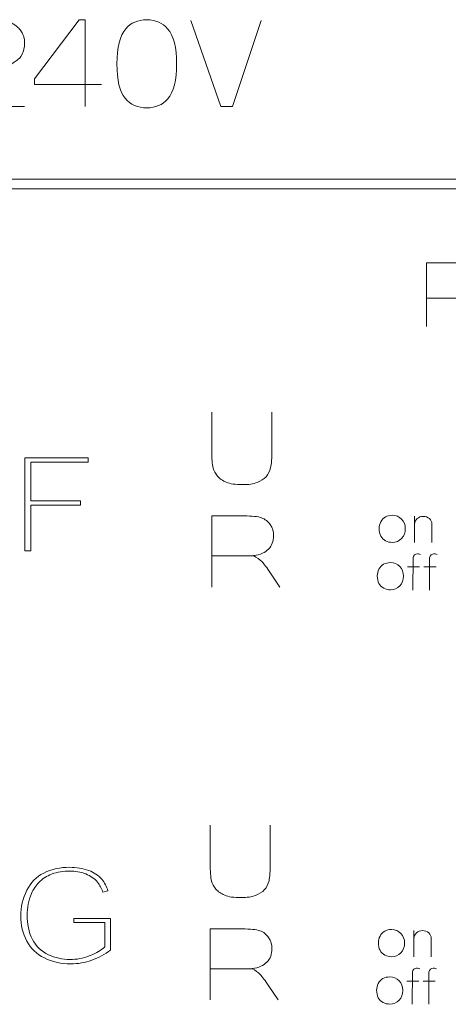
# Model space of a CAD drawing. Header units: millimetres. Extents: x 5 to 192, y 6 to 95.
# Tile 15 of 59: x 41.6 to 48.6, y 51.95 to 68. Entities that reach past the tile are written whole.
import ezdxf

# ---------------------------------------------------------------- set-up
doc = ezdxf.new("R2010")
doc.units = ezdxf.units.MM
doc.header["$MEASUREMENT"] = 0
doc.layers.add('Vrstva 1', color=7, linetype='Continuous')

msp = doc.modelspace()

# ---------------------------------------------------------------- linework, layer by layer
at = {"layer": 'Vrstva 1', "lineweight": 5}
for points, knots in [([(40.719, 67.648), (40.719, 67.648), (40.738, 67.713), (40.738, 67.713), (40.738, 67.713), (40.738, 67.713), (40.755, 67.76), (40.755, 67.76), (40.755, 67.76), (40.755, 67.76), (40.766, 67.783), (40.766, 67.783), (40.766, 67.783), (40.766, 67.783), (40.779, 67.805), (40.779, 67.805), (40.779, 67.805), (40.779, 67.805), (40.792, 67.826), (40.792, 67.826), (40.792, 67.826), (40.792, 67.826), (40.808, 67.847), (40.808, 67.847), (40.808, 67.847), (40.808, 67.847), (40.827, 67.869), (40.827, 67.869), (40.827, 67.869), (40.827, 67.869), (40.854, 67.892), (40.854, 67.892), (40.854, 67.892), (40.854, 67.892), (40.882, 67.912), (40.882, 67.912), (40.882, 67.912), (40.882, 67.912), (40.911, 67.93), (40.911, 67.93), (40.911, 67.93), (40.911, 67.93), (40.941, 67.946), (40.941, 67.946), (40.941, 67.946), (40.941, 67.946), (40.973, 67.959), (40.973, 67.959), (40.973, 67.959), (40.973, 67.959), (41.006, 67.97), (41.006, 67.97), (41.006, 67.97), (41.006, 67.97), (41.039, 67.98), (41.039, 67.98), (41.039, 67.98), (41.039, 67.98), (41.073, 67.987), (41.073, 67.987), (41.073, 67.987), (41.073, 67.987), (41.107, 67.992), (41.107, 67.992), (41.107, 67.992), (41.107, 67.992), (41.141, 67.996), (41.141, 67.996), (41.141, 67.996), (41.141, 67.996), (41.176, 67.998), (41.176, 67.998), (41.176, 67.998), (41.176, 67.998), (41.244, 67.998), (41.244, 67.998), (41.244, 67.998), (41.244, 67.998), (41.312, 67.993), (41.312, 67.993), (41.312, 67.993), (41.312, 67.993), (41.345, 67.988), (41.345, 67.988), (41.345, 67.988), (41.371, 67.983), (41.396, 67.977), (41.422, 67.969), (41.422, 67.969), (41.44, 67.962), (41.458, 67.955), (41.476, 67.948), (41.476, 67.948), (41.476, 67.948), (41.494, 67.938), (41.494, 67.938), (41.494, 67.938), (41.512, 67.928), (41.529, 67.917), (41.546, 67.905), (41.546, 67.905), (41.546, 67.905), (41.576, 67.88), (41.576, 67.88), (41.576, 67.88), (41.594, 67.862), (41.61, 67.844), (41.625, 67.824), (41.625, 67.824), (41.632, 67.813), (41.639, 67.802), (41.646, 67.79), (41.646, 67.79), (41.654, 67.774), (41.662, 67.758), (41.668, 67.741), (41.668, 67.741), (41.668, 67.741), (41.678, 67.706), (41.678, 67.706), (41.678, 67.706), (41.678, 67.706), (41.682, 67.679), (41.682, 67.679), (41.682, 67.679), (41.682, 67.679), (41.684, 67.652), (41.684, 67.652), (41.684, 67.652), (41.684, 67.652), (41.685, 67.626), (41.685, 67.626), (41.685, 67.626), (41.685, 67.626), (41.681, 67.575), (41.681, 67.575), (41.681, 67.575), (41.681, 67.575), (41.672, 67.524), (41.672, 67.524), (41.672, 67.524), (41.672, 67.524), (41.665, 67.497), (41.665, 67.497), (41.665, 67.497), (41.665, 67.497), (41.649, 67.455), (41.649, 67.455), (41.649, 67.455), (41.649, 67.455), (41.621, 67.402), (41.621, 67.402), (41.621, 67.402), (41.607, 67.38), (41.592, 67.367), (41.576, 67.354), (41.576, 67.354), (41.559, 67.34), (41.541, 67.327), (41.516, 67.311), (41.516, 67.311), (41.301, 67.171), (40.986, 67.038), (40.848, 66.89), (40.848, 66.89), (40.834, 66.874), (40.821, 66.858), (40.808, 66.842), (40.808, 66.842), (40.788, 66.817), (40.771, 66.791), (40.755, 66.764), (40.755, 66.764), (40.755, 66.764), (40.728, 66.714), (40.728, 66.714), (40.728, 66.714), (40.728, 66.714), (40.707, 66.663), (40.707, 66.663), (40.707, 66.663), (40.707, 66.663), (40.683, 66.589), (40.683, 66.589), (40.683, 66.589), (40.683, 66.589), (41.685, 66.589), (41.685, 66.589)], [0, 0, 0, 0, 0.021277, 0.021277, 0.021277, 0.021277, 0.042553, 0.042553, 0.042553, 0.042553, 0.06383, 0.06383, 0.06383, 0.06383, 0.085106, 0.085106, 0.085106, 0.085106, 0.106383, 0.106383, 0.106383, 0.106383, 0.12766, 0.12766, 0.12766, 0.12766, 0.148936, 0.148936, 0.148936, 0.148936, 0.170213, 0.170213, 0.170213, 0.170213, 0.191489, 0.191489, 0.191489, 0.191489, 0.212766, 0.212766, 0.212766, 0.212766, 0.234043, 0.234043, 0.234043, 0.234043, 0.255319, 0.255319, 0.255319, 0.255319, 0.276596, 0.276596, 0.276596, 0.276596, 0.297872, 0.297872, 0.297872, 0.297872, 0.319149, 0.319149, 0.319149, 0.319149, 0.340426, 0.340426, 0.340426, 0.340426, 0.361702, 0.361702, 0.361702, 0.361702, 0.382979, 0.382979, 0.382979, 0.382979, 0.404255, 0.404255, 0.404255, 0.404255, 0.425532, 0.425532, 0.425532, 0.425532, 0.446809, 0.446809, 0.446809, 0.446809, 0.468085, 0.468085, 0.468085, 0.468085, 0.489362, 0.489362, 0.489362, 0.489362, 0.510638, 0.510638, 0.510638, 0.510638, 0.531915, 0.531915, 0.531915, 0.531915, 0.553191, 0.553191, 0.553191, 0.553191, 0.574468, 0.574468, 0.574468, 0.574468, 0.595745, 0.595745, 0.595745, 0.595745, 0.617021, 0.617021, 0.617021, 0.617021, 0.638298, 0.638298, 0.638298, 0.638298, 0.659574, 0.659574, 0.659574, 0.659574, 0.680851, 0.680851, 0.680851, 0.680851, 0.702128, 0.702128, 0.702128, 0.702128, 0.723404, 0.723404, 0.723404, 0.723404, 0.744681, 0.744681, 0.744681, 0.744681, 0.765957, 0.765957, 0.765957, 0.765957, 0.787234, 0.787234, 0.787234, 0.787234, 0.808511, 0.808511, 0.808511, 0.808511, 0.829787, 0.829787, 0.829787, 0.829787, 0.851064, 0.851064, 0.851064, 0.851064, 0.87234, 0.87234, 0.87234, 0.87234, 0.893617, 0.893617, 0.893617, 0.893617, 0.914894, 0.914894, 0.914894, 0.914894, 0.93617, 0.93617, 0.93617, 0.93617, 0.957447, 0.957447, 0.957447, 0.957447, 0.978723, 0.978723, 0.978723, 0.978723, 1, 1, 1, 1]), ([(42.675, 66.592), (42.675, 66.592), (42.671, 68.005), (42.671, 68.005), (42.671, 68.005), (42.671, 68.005), (42.573, 68.005), (42.573, 68.005), (42.573, 68.005), (42.573, 68.005), (41.849, 67.042), (41.849, 67.042), (41.849, 67.042), (41.849, 67.042), (41.849, 66.949), (41.849, 66.949), (41.849, 66.949), (41.849, 66.949), (42.939, 66.949), (42.939, 66.949)], [0, 0, 0, 0, 0.2, 0.2, 0.2, 0.2, 0.4, 0.4, 0.4, 0.4, 0.6, 0.6, 0.6, 0.6, 0.8, 0.8, 0.8, 0.8, 1, 1, 1, 1]), ([(43.677, 68.002), (43.823, 68.002), (43.936, 67.954), (44.018, 67.856), (44.018, 67.856), (44.116, 67.742), (44.165, 67.551), (44.165, 67.284), (44.165, 67.284), (44.165, 67.018), (44.115, 66.827), (44.017, 66.711), (44.017, 66.711), (43.936, 66.615), (43.823, 66.567), (43.677, 66.567), (43.677, 66.567), (43.531, 66.567), (43.413, 66.619), (43.324, 66.725), (43.324, 66.725), (43.234, 66.83), (43.19, 67.017), (43.19, 67.287), (43.19, 67.287), (43.19, 67.552), (43.239, 67.742), (43.337, 67.858), (43.337, 67.858), (43.418, 67.954), (43.532, 68.002), (43.677, 68.002)], [0, 0, 0, 0, 0.125, 0.125, 0.125, 0.125, 0.25, 0.25, 0.25, 0.25, 0.375, 0.375, 0.375, 0.375, 0.5, 0.5, 0.5, 0.5, 0.625, 0.625, 0.625, 0.625, 0.75, 0.75, 0.75, 0.75, 0.875, 0.875, 0.875, 0.875, 1, 1, 1, 1]), ([(44.397, 67.991), (44.397, 67.991), (44.887, 66.587), (44.887, 66.587), (44.887, 66.587), (44.887, 66.587), (45.073, 66.587), (45.073, 66.587), (45.073, 66.587), (45.073, 66.587), (45.542, 67.991), (45.542, 67.991)], [0, 0, 0, 0, 0.333333, 0.333333, 0.333333, 0.333333, 0.666667, 0.666667, 0.666667, 0.666667, 1, 1, 1, 1])]:
    msp.add_open_spline(points, degree=3, knots=knots, dxfattribs=at)
at = {"layer": 'Vrstva 1', "color": 250, "lineweight": 5}
for points in [[(22.804, 65.403), (22.804, 65.403), (77.942, 65.403), (77.942, 65.403)], [(22.827, 65.247), (22.827, 65.247), (77.964, 65.247), (77.964, 65.247)], [(48.81, 63.463), (48.81, 63.463), (48.249, 63.463), (48.249, 63.463)], [(48.046, 59.91), (48.046, 59.91), (48.046, 59.481), (48.046, 59.481)], [(48.329, 59.784), (48.329, 59.784), (48.329, 59.481), (48.329, 59.481)], [(45.432, 59.264), (45.432, 59.264), (44.737, 59.264), (44.737, 59.264)], [(47.928, 59.082), (47.928, 59.082), (48.125, 59.082), (48.125, 59.082)], [(48.198, 59.082), (48.198, 59.082), (48.395, 59.082), (48.395, 59.082)], [(48.034, 53.156), (48.034, 53.156), (48.034, 52.727), (48.034, 52.727)], [(48.317, 53.03), (48.317, 53.03), (48.317, 52.727), (48.317, 52.727)], [(45.406, 52.531), (45.406, 52.531), (44.711, 52.531), (44.711, 52.531)], [(47.916, 52.328), (47.916, 52.328), (48.113, 52.328), (48.113, 52.328)], [(48.186, 52.328), (48.186, 52.328), (48.383, 52.328), (48.383, 52.328)]]:
    msp.add_open_spline(points, degree=3, dxfattribs=at)
for points, knots in [([(48.242, 63.005), (48.242, 63.005), (48.242, 64.043), (48.242, 64.043), (48.242, 64.043), (48.242, 64.043), (48.673, 64.043), (48.673, 64.043), (48.673, 64.043), (48.781, 64.043), (48.86, 64.034), (48.909, 64.015), (48.909, 64.015), (48.958, 63.996), (48.997, 63.963), (49.027, 63.916), (49.027, 63.916), (49.056, 63.868), (49.071, 63.813), (49.071, 63.752), (49.071, 63.752), (49.071, 63.674), (49.048, 63.61), (49.004, 63.559), (49.004, 63.559), (48.959, 63.508), (48.892, 63.476), (48.803, 63.463), (48.803, 63.463), (48.848, 63.437), (48.884, 63.408), (48.913, 63.376), (48.913, 63.376), (48.942, 63.344), (48.98, 63.288), (49.029, 63.208), (49.029, 63.208), (49.029, 63.208), (49.153, 63.005), (49.153, 63.005)], [0, 0, 0, 0, 0.1, 0.1, 0.1, 0.1, 0.2, 0.2, 0.2, 0.2, 0.3, 0.3, 0.3, 0.3, 0.4, 0.4, 0.4, 0.4, 0.5, 0.5, 0.5, 0.5, 0.6, 0.6, 0.6, 0.6, 0.7, 0.7, 0.7, 0.7, 0.8, 0.8, 0.8, 0.8, 0.9, 0.9, 0.9, 0.9, 1, 1, 1, 1]), ([(45.717, 61.603), (45.717, 61.603), (45.717, 60.994), (45.717, 60.994), (45.717, 60.994), (45.717, 60.855), (45.711, 60.757), (45.697, 60.699), (45.697, 60.699), (45.684, 60.642), (45.659, 60.594), (45.623, 60.554), (45.623, 60.554), (45.587, 60.515), (45.539, 60.483), (45.479, 60.46), (45.479, 60.46), (45.418, 60.436), (45.339, 60.424), (45.242, 60.424), (45.242, 60.424), (45.124, 60.424), (45.035, 60.437), (44.975, 60.463), (44.975, 60.463), (44.914, 60.488), (44.866, 60.522), (44.831, 60.562), (44.831, 60.562), (44.796, 60.603), (44.772, 60.646), (44.761, 60.691), (44.761, 60.691), (44.745, 60.757), (44.737, 60.855), (44.737, 60.985), (44.737, 60.985), (44.737, 60.985), (44.737, 61.603), (44.737, 61.603)], [0, 0, 0, 0, 0.1, 0.1, 0.1, 0.1, 0.2, 0.2, 0.2, 0.2, 0.3, 0.3, 0.3, 0.3, 0.4, 0.4, 0.4, 0.4, 0.5, 0.5, 0.5, 0.5, 0.6, 0.6, 0.6, 0.6, 0.7, 0.7, 0.7, 0.7, 0.8, 0.8, 0.8, 0.8, 0.9, 0.9, 0.9, 0.9, 1, 1, 1, 1]), ([(41.688, 59.343), (41.688, 59.343), (41.785, 59.343), (41.785, 59.343), (41.785, 59.343), (41.785, 59.343), (41.785, 60.09), (41.785, 60.09), (41.785, 60.09), (41.785, 60.09), (42.594, 60.09), (42.594, 60.09), (42.594, 60.09), (42.594, 60.09), (42.594, 60.159), (42.594, 60.159), (42.594, 60.159), (42.594, 60.159), (41.785, 60.159), (41.785, 60.159), (41.785, 60.159), (41.785, 60.159), (41.785, 60.793), (41.785, 60.793), (41.785, 60.793), (41.785, 60.793), (42.719, 60.793), (42.719, 60.793), (42.719, 60.793), (42.719, 60.793), (42.719, 60.862), (42.719, 60.862), (42.719, 60.862), (42.719, 60.862), (41.688, 60.862), (41.688, 60.862), (41.688, 60.862), (41.688, 60.862), (41.688, 59.343), (41.688, 59.343)], [0, 0, 0, 0, 0.1, 0.1, 0.1, 0.1, 0.2, 0.2, 0.2, 0.2, 0.3, 0.3, 0.3, 0.3, 0.4, 0.4, 0.4, 0.4, 0.5, 0.5, 0.5, 0.5, 0.6, 0.6, 0.6, 0.6, 0.7, 0.7, 0.7, 0.7, 0.8, 0.8, 0.8, 0.8, 0.9, 0.9, 0.9, 0.9, 1, 1, 1, 1]), ([(44.739, 58.755), (44.739, 58.755), (44.739, 59.914), (44.739, 59.914), (44.739, 59.914), (44.739, 59.914), (45.262, 59.914), (45.262, 59.914), (45.262, 59.914), (45.394, 59.914), (45.489, 59.904), (45.548, 59.883), (45.548, 59.883), (45.608, 59.862), (45.656, 59.825), (45.692, 59.772), (45.692, 59.772), (45.727, 59.718), (45.745, 59.658), (45.745, 59.589), (45.745, 59.589), (45.745, 59.502), (45.718, 59.43), (45.664, 59.374), (45.664, 59.374), (45.61, 59.317), (45.528, 59.281), (45.42, 59.267), (45.42, 59.267), (45.474, 59.237), (45.519, 59.205), (45.554, 59.169), (45.554, 59.169), (45.589, 59.134), (45.636, 59.071), (45.695, 58.981), (45.695, 58.981), (45.695, 58.981), (45.845, 58.755), (45.845, 58.755)], [0, 0, 0, 0, 0.1, 0.1, 0.1, 0.1, 0.2, 0.2, 0.2, 0.2, 0.3, 0.3, 0.3, 0.3, 0.4, 0.4, 0.4, 0.4, 0.5, 0.5, 0.5, 0.5, 0.6, 0.6, 0.6, 0.6, 0.7, 0.7, 0.7, 0.7, 0.8, 0.8, 0.8, 0.8, 0.9, 0.9, 0.9, 0.9, 1, 1, 1, 1]), ([(47.467, 59.71), (47.467, 59.747), (47.476, 59.783), (47.494, 59.818), (47.494, 59.818), (47.511, 59.853), (47.537, 59.879), (47.57, 59.897), (47.57, 59.897), (47.602, 59.916), (47.639, 59.925), (47.68, 59.925), (47.68, 59.925), (47.742, 59.925), (47.793, 59.904), (47.833, 59.863), (47.833, 59.863), (47.873, 59.821), (47.893, 59.768), (47.893, 59.705), (47.893, 59.705), (47.893, 59.641), (47.873, 59.588), (47.833, 59.545), (47.833, 59.545), (47.792, 59.503), (47.742, 59.482), (47.68, 59.482), (47.68, 59.482), (47.642, 59.482), (47.606, 59.491), (47.572, 59.509), (47.572, 59.509), (47.538, 59.526), (47.511, 59.552), (47.494, 59.586), (47.494, 59.586), (47.476, 59.62), (47.467, 59.661), (47.467, 59.71)], [0, 0, 0, 0, 0.1, 0.1, 0.1, 0.1, 0.2, 0.2, 0.2, 0.2, 0.3, 0.3, 0.3, 0.3, 0.4, 0.4, 0.4, 0.4, 0.5, 0.5, 0.5, 0.5, 0.6, 0.6, 0.6, 0.6, 0.7, 0.7, 0.7, 0.7, 0.8, 0.8, 0.8, 0.8, 0.9, 0.9, 0.9, 0.9, 1, 1, 1, 1]), ([(48.046, 59.779), (48.046, 59.85), (48.109, 59.907), (48.187, 59.907), (48.187, 59.907), (48.265, 59.907), (48.329, 59.85), (48.329, 59.779)], [0, 0, 0, 0, 0.5, 0.5, 0.5, 0.5, 1, 1, 1, 1]), ([(48.017, 58.705), (48.017, 58.705), (48.021, 59.229), (48.021, 59.229), (48.021, 59.229), (48.021, 59.229), (48.028, 59.256), (48.028, 59.256), (48.028, 59.256), (48.028, 59.256), (48.044, 59.278), (48.044, 59.278), (48.044, 59.278), (48.044, 59.278), (48.067, 59.29), (48.067, 59.29), (48.067, 59.29), (48.067, 59.29), (48.09, 59.294), (48.09, 59.294), (48.09, 59.294), (48.09, 59.294), (48.11, 59.294), (48.11, 59.294), (48.11, 59.294), (48.11, 59.294), (48.144, 59.283), (48.144, 59.283)], [0, 0, 0, 0, 0.142857, 0.142857, 0.142857, 0.142857, 0.285714, 0.285714, 0.285714, 0.285714, 0.428571, 0.428571, 0.428571, 0.428571, 0.571429, 0.571429, 0.571429, 0.571429, 0.714286, 0.714286, 0.714286, 0.714286, 0.857143, 0.857143, 0.857143, 0.857143, 1, 1, 1, 1]), ([(48.287, 58.705), (48.287, 58.705), (48.291, 59.229), (48.291, 59.229), (48.291, 59.229), (48.291, 59.229), (48.298, 59.256), (48.298, 59.256), (48.298, 59.256), (48.298, 59.256), (48.314, 59.278), (48.314, 59.278), (48.314, 59.278), (48.314, 59.278), (48.337, 59.29), (48.337, 59.29), (48.337, 59.29), (48.337, 59.29), (48.36, 59.294), (48.36, 59.294), (48.36, 59.294), (48.36, 59.294), (48.38, 59.294), (48.38, 59.294), (48.38, 59.294), (48.38, 59.294), (48.414, 59.283), (48.414, 59.283)], [0, 0, 0, 0, 0.142857, 0.142857, 0.142857, 0.142857, 0.285714, 0.285714, 0.285714, 0.285714, 0.428571, 0.428571, 0.428571, 0.428571, 0.571429, 0.571429, 0.571429, 0.571429, 0.714286, 0.714286, 0.714286, 0.714286, 0.857143, 0.857143, 0.857143, 0.857143, 1, 1, 1, 1]), ([(47.437, 58.937), (47.437, 58.974), (47.446, 59.01), (47.464, 59.045), (47.464, 59.045), (47.482, 59.08), (47.508, 59.106), (47.54, 59.125), (47.54, 59.125), (47.573, 59.143), (47.61, 59.152), (47.65, 59.152), (47.65, 59.152), (47.713, 59.152), (47.764, 59.131), (47.804, 59.09), (47.804, 59.09), (47.844, 59.048), (47.864, 58.995), (47.864, 58.932), (47.864, 58.932), (47.864, 58.868), (47.844, 58.815), (47.804, 58.773), (47.804, 58.773), (47.763, 58.73), (47.712, 58.709), (47.651, 58.709), (47.651, 58.709), (47.613, 58.709), (47.577, 58.718), (47.543, 58.736), (47.543, 58.736), (47.508, 58.753), (47.482, 58.779), (47.464, 58.813), (47.464, 58.813), (47.446, 58.847), (47.437, 58.888), (47.437, 58.937)], [0, 0, 0, 0, 0.1, 0.1, 0.1, 0.1, 0.2, 0.2, 0.2, 0.2, 0.3, 0.3, 0.3, 0.3, 0.4, 0.4, 0.4, 0.4, 0.5, 0.5, 0.5, 0.5, 0.6, 0.6, 0.6, 0.6, 0.7, 0.7, 0.7, 0.7, 0.8, 0.8, 0.8, 0.8, 0.9, 0.9, 0.9, 0.9, 1, 1, 1, 1]), ([(45.691, 54.87), (45.691, 54.87), (45.691, 54.261), (45.691, 54.261), (45.691, 54.261), (45.691, 54.122), (45.685, 54.024), (45.671, 53.966), (45.671, 53.966), (45.658, 53.909), (45.633, 53.861), (45.597, 53.821), (45.597, 53.821), (45.561, 53.782), (45.512, 53.75), (45.452, 53.726), (45.452, 53.726), (45.392, 53.703), (45.313, 53.691), (45.216, 53.691), (45.216, 53.691), (45.098, 53.691), (45.009, 53.704), (44.948, 53.73), (44.948, 53.73), (44.888, 53.755), (44.84, 53.789), (44.805, 53.829), (44.805, 53.829), (44.769, 53.87), (44.746, 53.913), (44.735, 53.958), (44.735, 53.958), (44.719, 54.024), (44.711, 54.122), (44.711, 54.252), (44.711, 54.252), (44.711, 54.252), (44.711, 54.87), (44.711, 54.87)], [0, 0, 0, 0, 0.1, 0.1, 0.1, 0.1, 0.2, 0.2, 0.2, 0.2, 0.3, 0.3, 0.3, 0.3, 0.4, 0.4, 0.4, 0.4, 0.5, 0.5, 0.5, 0.5, 0.6, 0.6, 0.6, 0.6, 0.7, 0.7, 0.7, 0.7, 0.8, 0.8, 0.8, 0.8, 0.9, 0.9, 0.9, 0.9, 1, 1, 1, 1]), ([(42.487, 53.283), (42.487, 53.283), (42.993, 53.283), (42.993, 53.283), (42.993, 53.283), (42.993, 53.283), (42.993, 52.887), (42.993, 52.887), (42.993, 52.887), (42.993, 52.887), (42.971, 52.868), (42.971, 52.868), (42.971, 52.868), (42.906, 52.812), (42.819, 52.771), (42.739, 52.741), (42.739, 52.741), (42.638, 52.702), (42.533, 52.681), (42.425, 52.681), (42.425, 52.681), (42.302, 52.681), (42.184, 52.708), (42.074, 52.76), (42.074, 52.76), (41.959, 52.814), (41.872, 52.898), (41.814, 53.007), (41.814, 53.007), (41.749, 53.129), (41.727, 53.268), (41.727, 53.403), (41.727, 53.403), (41.727, 53.525), (41.749, 53.645), (41.798, 53.758), (41.798, 53.758), (41.827, 53.825), (41.868, 53.885), (41.919, 53.939), (41.919, 53.939), (41.976, 53.999), (42.048, 54.043), (42.126, 54.074), (42.126, 54.074), (42.219, 54.111), (42.321, 54.124), (42.422, 54.124), (42.422, 54.124), (42.512, 54.124), (42.601, 54.11), (42.684, 54.076), (42.684, 54.076), (42.758, 54.046), (42.826, 54.003), (42.876, 53.941), (42.876, 53.941), (42.913, 53.894), (42.941, 53.839), (42.963, 53.782), (42.963, 53.782), (42.963, 53.782), (43.044, 53.803), (43.044, 53.803), (43.044, 53.803), (43.021, 53.87), (42.989, 53.936), (42.943, 53.99), (42.943, 53.99), (42.889, 54.056), (42.815, 54.101), (42.734, 54.132), (42.734, 54.132), (42.634, 54.17), (42.527, 54.185), (42.42, 54.185), (42.42, 54.185), (42.273, 54.185), (42.128, 54.159), (41.997, 54.092), (41.997, 54.092), (41.872, 54.028), (41.783, 53.932), (41.722, 53.81), (41.722, 53.81), (41.655, 53.678), (41.623, 53.537), (41.623, 53.39), (41.623, 53.39), (41.623, 53.246), (41.653, 53.108), (41.722, 52.98), (41.722, 52.98), (41.787, 52.86), (41.882, 52.769), (42.007, 52.707), (42.007, 52.707), (42.141, 52.64), (42.287, 52.61), (42.438, 52.61), (42.438, 52.61), (42.556, 52.61), (42.671, 52.631), (42.781, 52.671), (42.781, 52.671), (42.891, 52.71), (42.993, 52.767), (43.086, 52.835), (43.086, 52.835), (43.086, 52.835), (43.086, 53.352), (43.086, 53.352), (43.086, 53.352), (43.086, 53.352), (42.487, 53.351), (42.487, 53.351), (42.487, 53.351), (42.487, 53.351), (42.487, 53.283), (42.487, 53.283)], [0, 0, 0, 0, 0.033333, 0.033333, 0.033333, 0.033333, 0.066667, 0.066667, 0.066667, 0.066667, 0.1, 0.1, 0.1, 0.1, 0.133333, 0.133333, 0.133333, 0.133333, 0.166667, 0.166667, 0.166667, 0.166667, 0.2, 0.2, 0.2, 0.2, 0.233333, 0.233333, 0.233333, 0.233333, 0.266667, 0.266667, 0.266667, 0.266667, 0.3, 0.3, 0.3, 0.3, 0.333333, 0.333333, 0.333333, 0.333333, 0.366667, 0.366667, 0.366667, 0.366667, 0.4, 0.4, 0.4, 0.4, 0.433333, 0.433333, 0.433333, 0.433333, 0.466667, 0.466667, 0.466667, 0.466667, 0.5, 0.5, 0.5, 0.5, 0.533333, 0.533333, 0.533333, 0.533333, 0.566667, 0.566667, 0.566667, 0.566667, 0.6, 0.6, 0.6, 0.6, 0.633333, 0.633333, 0.633333, 0.633333, 0.666667, 0.666667, 0.666667, 0.666667, 0.7, 0.7, 0.7, 0.7, 0.733333, 0.733333, 0.733333, 0.733333, 0.766667, 0.766667, 0.766667, 0.766667, 0.8, 0.8, 0.8, 0.8, 0.833333, 0.833333, 0.833333, 0.833333, 0.866667, 0.866667, 0.866667, 0.866667, 0.9, 0.9, 0.9, 0.9, 0.933333, 0.933333, 0.933333, 0.933333, 0.966667, 0.966667, 0.966667, 0.966667, 1, 1, 1, 1]), ([(44.713, 52.022), (44.713, 52.022), (44.713, 53.181), (44.713, 53.181), (44.713, 53.181), (44.713, 53.181), (45.236, 53.181), (45.236, 53.181), (45.236, 53.181), (45.367, 53.181), (45.463, 53.17), (45.522, 53.15), (45.522, 53.15), (45.582, 53.129), (45.63, 53.092), (45.665, 53.039), (45.665, 53.039), (45.701, 52.985), (45.719, 52.925), (45.719, 52.856), (45.719, 52.856), (45.719, 52.769), (45.692, 52.697), (45.638, 52.641), (45.638, 52.641), (45.584, 52.584), (45.502, 52.548), (45.394, 52.534), (45.394, 52.534), (45.448, 52.504), (45.492, 52.472), (45.527, 52.436), (45.527, 52.436), (45.562, 52.401), (45.609, 52.338), (45.669, 52.248), (45.669, 52.248), (45.669, 52.248), (45.819, 52.022), (45.819, 52.022)], [0, 0, 0, 0, 0.1, 0.1, 0.1, 0.1, 0.2, 0.2, 0.2, 0.2, 0.3, 0.3, 0.3, 0.3, 0.4, 0.4, 0.4, 0.4, 0.5, 0.5, 0.5, 0.5, 0.6, 0.6, 0.6, 0.6, 0.7, 0.7, 0.7, 0.7, 0.8, 0.8, 0.8, 0.8, 0.9, 0.9, 0.9, 0.9, 1, 1, 1, 1]), ([(47.455, 52.955), (47.455, 52.993), (47.464, 53.029), (47.482, 53.064), (47.482, 53.064), (47.5, 53.098), (47.525, 53.125), (47.558, 53.143), (47.558, 53.143), (47.591, 53.162), (47.628, 53.171), (47.668, 53.171), (47.668, 53.171), (47.731, 53.171), (47.782, 53.15), (47.822, 53.108), (47.822, 53.108), (47.862, 53.067), (47.882, 53.014), (47.882, 52.951), (47.882, 52.951), (47.882, 52.887), (47.862, 52.833), (47.821, 52.791), (47.821, 52.791), (47.781, 52.749), (47.73, 52.728), (47.669, 52.728), (47.669, 52.728), (47.631, 52.728), (47.595, 52.737), (47.56, 52.754), (47.56, 52.754), (47.526, 52.772), (47.5, 52.798), (47.482, 52.832), (47.482, 52.832), (47.464, 52.865), (47.455, 52.907), (47.455, 52.955)], [0, 0, 0, 0, 0.1, 0.1, 0.1, 0.1, 0.2, 0.2, 0.2, 0.2, 0.3, 0.3, 0.3, 0.3, 0.4, 0.4, 0.4, 0.4, 0.5, 0.5, 0.5, 0.5, 0.6, 0.6, 0.6, 0.6, 0.7, 0.7, 0.7, 0.7, 0.8, 0.8, 0.8, 0.8, 0.9, 0.9, 0.9, 0.9, 1, 1, 1, 1]), ([(48.034, 53.025), (48.034, 53.095), (48.097, 53.152), (48.175, 53.152), (48.175, 53.152), (48.254, 53.152), (48.317, 53.095), (48.317, 53.025)], [0, 0, 0, 0, 0.5, 0.5, 0.5, 0.5, 1, 1, 1, 1]), ([(48.006, 51.951), (48.006, 51.951), (48.01, 52.474), (48.01, 52.474), (48.01, 52.474), (48.01, 52.474), (48.017, 52.501), (48.017, 52.501), (48.017, 52.501), (48.017, 52.501), (48.033, 52.524), (48.033, 52.524), (48.033, 52.524), (48.033, 52.524), (48.055, 52.536), (48.055, 52.536), (48.055, 52.536), (48.055, 52.536), (48.078, 52.54), (48.078, 52.54), (48.078, 52.54), (48.078, 52.54), (48.098, 52.54), (48.098, 52.54), (48.098, 52.54), (48.098, 52.54), (48.132, 52.529), (48.132, 52.529)], [0, 0, 0, 0, 0.142857, 0.142857, 0.142857, 0.142857, 0.285714, 0.285714, 0.285714, 0.285714, 0.428571, 0.428571, 0.428571, 0.428571, 0.571429, 0.571429, 0.571429, 0.571429, 0.714286, 0.714286, 0.714286, 0.714286, 0.857143, 0.857143, 0.857143, 0.857143, 1, 1, 1, 1]), ([(48.276, 51.951), (48.276, 51.951), (48.28, 52.474), (48.28, 52.474), (48.28, 52.474), (48.28, 52.474), (48.287, 52.501), (48.287, 52.501), (48.287, 52.501), (48.287, 52.501), (48.303, 52.524), (48.303, 52.524), (48.303, 52.524), (48.303, 52.524), (48.325, 52.536), (48.325, 52.536), (48.325, 52.536), (48.325, 52.536), (48.348, 52.54), (48.348, 52.54), (48.348, 52.54), (48.348, 52.54), (48.368, 52.54), (48.368, 52.54), (48.368, 52.54), (48.368, 52.54), (48.402, 52.529), (48.402, 52.529)], [0, 0, 0, 0, 0.142857, 0.142857, 0.142857, 0.142857, 0.285714, 0.285714, 0.285714, 0.285714, 0.428571, 0.428571, 0.428571, 0.428571, 0.571429, 0.571429, 0.571429, 0.571429, 0.714286, 0.714286, 0.714286, 0.714286, 0.857143, 0.857143, 0.857143, 0.857143, 1, 1, 1, 1]), ([(47.426, 52.183), (47.426, 52.22), (47.435, 52.256), (47.453, 52.291), (47.453, 52.291), (47.471, 52.325), (47.496, 52.352), (47.529, 52.37), (47.529, 52.37), (47.562, 52.389), (47.598, 52.398), (47.639, 52.398), (47.639, 52.398), (47.701, 52.398), (47.753, 52.377), (47.793, 52.336), (47.793, 52.336), (47.833, 52.294), (47.852, 52.241), (47.852, 52.178), (47.852, 52.178), (47.852, 52.114), (47.832, 52.061), (47.792, 52.018), (47.792, 52.018), (47.752, 51.976), (47.701, 51.955), (47.64, 51.955), (47.64, 51.955), (47.602, 51.955), (47.566, 51.964), (47.531, 51.981), (47.531, 51.981), (47.497, 51.999), (47.471, 52.025), (47.453, 52.059), (47.453, 52.059), (47.435, 52.093), (47.426, 52.134), (47.426, 52.183)], [0, 0, 0, 0, 0.1, 0.1, 0.1, 0.1, 0.2, 0.2, 0.2, 0.2, 0.3, 0.3, 0.3, 0.3, 0.4, 0.4, 0.4, 0.4, 0.5, 0.5, 0.5, 0.5, 0.6, 0.6, 0.6, 0.6, 0.7, 0.7, 0.7, 0.7, 0.8, 0.8, 0.8, 0.8, 0.9, 0.9, 0.9, 0.9, 1, 1, 1, 1])]:
    msp.add_open_spline(points, degree=3, knots=knots, dxfattribs=at)

doc.saveas('drawing.dxf')
